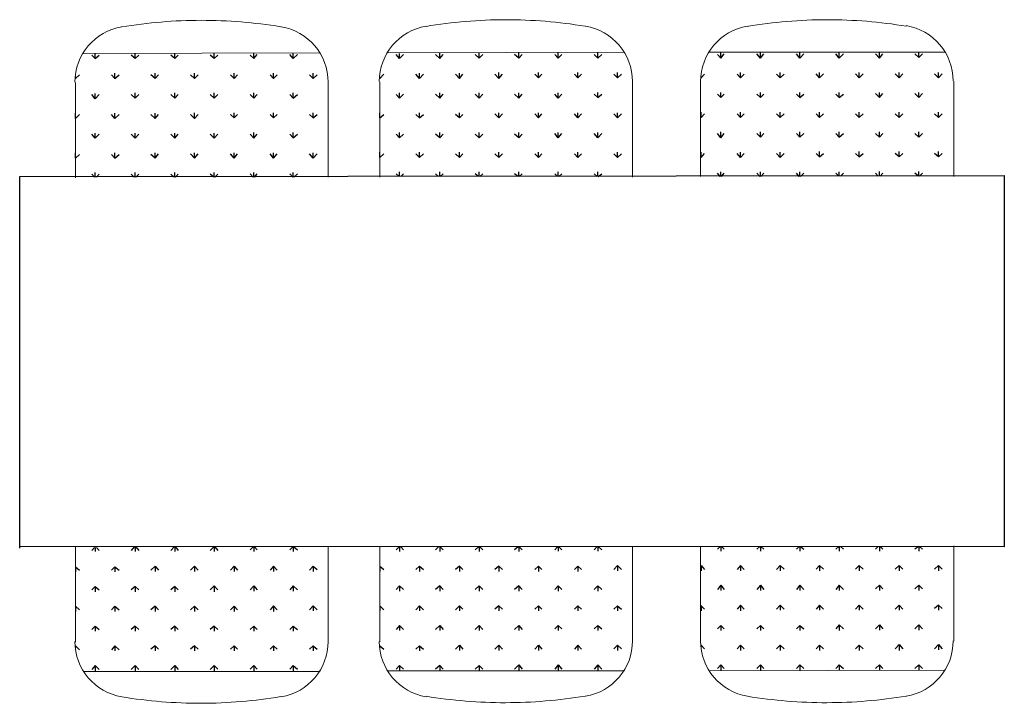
# Model space of a CAD drawing. Header units: millimetres. Extents: x 13115352 to 26511604, y 2875787 to 5794155.
# Tile 53 of 115: x 13124156 to 13126588, y 2891540 to 2893228. Entities that reach past the tile are written whole.
import ezdxf

# ---------------------------------------------------------------- set-up
doc = ezdxf.new("R2010")
doc.units = ezdxf.units.MM
doc.layers.get('0').update_dxf_attribs({"lineweight": 0})

msp = doc.modelspace()

# ---------------------------------------------------------------- linework, layer by layer
at = {"color": 25, "linetype": 'Continuous', "lineweight": 18, "true_color": 0x955d4a}
for p, q in [((13124313.5, 2893144.8), (13124897.6, 2893146.2)), ((13125065.5, 2893146.2), (13125649.5, 2893147.6)), ((13125859.1, 2893147.6), (13126441.7, 2893147.6)), ((13124293.4, 2893073), (13124293.4, 2892837.6)), ((13124917.6, 2892839.1), (13124917.6, 2893073)), ((13125045.4, 2893074.4), (13125045.4, 2892839.1)), ((13125669.6, 2892839.1), (13125669.6, 2893074.4)), ((13125837.5, 2893074.4), (13125837.5, 2892840.5)), ((13126463.2, 2892840.5), (13126463.2, 2893075.9)), ((13124293.4, 2891691), (13124293.4, 2891926.4)), ((13124917.6, 2891927.8), (13124917.6, 2891692.4)), ((13125045.4, 2891692.4), (13125045.4, 2891927.8)), ((13125669.6, 2891927.8), (13125669.6, 2891693.9)), ((13125837.5, 2891693.9), (13125837.5, 2891927.8)), ((13126463.2, 2891929.2), (13126463.2, 2891693.9)), ((13124313.5, 2891619.2), (13124897.6, 2891619.2)), ((13125065.5, 2891620.7), (13125649.5, 2891620.7)), ((13125859.1, 2891620.7), (13126441.7, 2891622.1))]:
    msp.add_line(p, q, dxfattribs=at)
at = {"color": 31, "linetype": 'Continuous', "lineweight": 25}
for p, q in [((13124342.2, 2893131.8), (13124333.6, 2893140.4)), ((13124342.2, 2893131.8), (13124342.2, 2893144.8)), ((13124342.2, 2893131.8), (13124352.2, 2893140.4)), ((13124441.2, 2893131.8), (13124431.1, 2893140.4)), ((13124441.2, 2893131.8), (13124441.2, 2893144.8)), ((13124441.2, 2893131.8), (13124449.8, 2893140.4)), ((13124538.8, 2893131.8), (13124528.7, 2893140.4)), ((13124538.8, 2893131.8), (13124538.8, 2893144.8)), ((13124538.8, 2893131.8), (13124547.4, 2893140.4)), ((13124636.4, 2893131.8), (13124626.3, 2893140.4)), ((13124636.4, 2893131.8), (13124636.4, 2893144.8)), ((13124636.4, 2893131.8), (13124645, 2893140.4)), ((13124734, 2893131.8), (13124725.3, 2893140.4)), ((13124734, 2893131.8), (13124734, 2893144.8)), ((13124734, 2893131.8), (13124742.6, 2893141.9)), ((13124831.5, 2893131.8), (13124822.9, 2893141.9)), ((13124831.5, 2893131.8), (13124831.5, 2893144.8)), ((13124831.5, 2893131.8), (13124841.6, 2893141.9)), ((13125094.2, 2893131.8), (13125085.5, 2893141.9)), ((13125094.2, 2893131.8), (13125094.2, 2893144.8)), ((13125094.2, 2893131.8), (13125104.2, 2893141.9)), ((13125193.2, 2893131.8), (13125183.1, 2893141.9)), ((13125193.2, 2893131.8), (13125193.2, 2893146.2)), ((13125193.2, 2893131.8), (13125201.8, 2893141.9)), ((13125290.8, 2893133.3), (13125280.7, 2893141.9)), ((13125290.8, 2893133.3), (13125290.8, 2893146.2)), ((13125290.8, 2893133.3), (13125299.4, 2893141.9)), ((13125388.4, 2893133.3), (13125378.3, 2893141.9)), ((13125388.4, 2893133.3), (13125388.4, 2893146.2)), ((13125388.4, 2893133.3), (13125397, 2893141.9)), ((13125485.9, 2893133.3), (13125477.3, 2893141.9)), ((13125485.9, 2893133.3), (13125485.9, 2893146.2)), ((13125485.9, 2893133.3), (13125494.6, 2893141.9)), ((13125583.5, 2893133.3), (13125574.9, 2893141.9)), ((13125583.5, 2893133.3), (13125583.5, 2893146.2)), ((13125583.5, 2893133.3), (13125593.6, 2893141.9)), ((13125887.8, 2893133.3), (13125879.2, 2893141.9)), ((13125887.8, 2893133.3), (13125887.8, 2893146.2)), ((13125887.8, 2893133.3), (13125896.4, 2893143.3)), ((13125985.4, 2893133.3), (13125976.7, 2893143.3)), ((13125985.4, 2893133.3), (13125985.4, 2893146.2)), ((13125985.4, 2893133.3), (13125994, 2893143.3)), ((13126082.9, 2893133.3), (13126074.3, 2893143.3)), ((13126082.9, 2893133.3), (13126082.9, 2893146.2)), ((13126082.9, 2893133.3), (13126093, 2893143.3)), ((13126180.5, 2893133.3), (13126171.9, 2893143.3)), ((13126180.5, 2893133.3), (13126180.5, 2893146.2)), ((13126180.5, 2893133.3), (13126190.6, 2893143.3)), ((13126279.6, 2893133.3), (13126269.5, 2893143.3)), ((13126279.6, 2893133.3), (13126279.6, 2893146.2)), ((13126279.6, 2893133.3), (13126288.2, 2893143.3)), ((13126377.1, 2893134.7), (13126367.1, 2893143.3)), ((13126377.1, 2893134.7), (13126377.1, 2893147.6)), ((13126377.1, 2893134.7), (13126385.8, 2893143.3)), ((13124293.4, 2893083), (13124303.4, 2893091.7)), ((13124293.4, 2893083), (13124293.4, 2893087.4)), ((13124391, 2893083), (13124382.4, 2893091.7)), ((13124391, 2893083), (13124391, 2893096)), ((13124391, 2893083), (13124401, 2893091.7)), ((13124490, 2893083), (13124479.9, 2893091.7)), ((13124490, 2893083), (13124490, 2893096)), ((13124490, 2893083), (13124498.6, 2893091.7)), ((13124587.6, 2893083), (13124577.5, 2893091.7)), ((13124587.6, 2893083), (13124587.6, 2893096)), ((13124587.6, 2893083), (13124596.2, 2893091.7)), ((13124685.2, 2893083), (13124676.5, 2893091.7)), ((13124685.2, 2893083), (13124685.2, 2893096)), ((13124685.2, 2893083), (13124693.8, 2893091.7)), ((13124782.7, 2893083), (13124774.1, 2893091.7)), ((13124782.7, 2893083), (13124782.7, 2893096)), ((13124782.7, 2893083), (13124791.4, 2893091.7)), ((13124880.3, 2893083), (13124871.7, 2893091.7)), ((13124880.3, 2893083), (13124880.3, 2893096)), ((13124880.3, 2893083), (13124890.4, 2893091.7)), ((13125045.4, 2893083), (13125055.4, 2893093.1)), ((13125045.4, 2893083), (13125045.4, 2893087.4)), ((13125143, 2893083), (13125134.3, 2893093.1)), ((13125143, 2893083), (13125143, 2893096)), ((13125143, 2893083), (13125153, 2893093.1)), ((13125242, 2893083), (13125231.9, 2893093.1)), ((13125242, 2893083), (13125242, 2893096)), ((13125242, 2893083), (13125250.6, 2893093.1)), ((13125339.6, 2893083), (13125329.5, 2893093.1)), ((13125339.6, 2893083), (13125339.6, 2893097.4)), ((13125339.6, 2893083), (13125348.2, 2893093.1)), ((13125437.1, 2893084.5), (13125428.5, 2893093.1)), ((13125437.1, 2893084.5), (13125437.1, 2893097.4)), ((13125437.1, 2893084.5), (13125445.8, 2893093.1)), ((13125534.7, 2893084.5), (13125526.1, 2893093.1)), ((13125534.7, 2893084.5), (13125534.7, 2893097.4)), ((13125534.7, 2893084.5), (13125543.3, 2893093.1)), ((13125632.3, 2893084.5), (13125623.7, 2893093.1)), ((13125632.3, 2893084.5), (13125632.3, 2893097.4)), ((13125632.3, 2893084.5), (13125642.4, 2893093.1)), ((13125839, 2893084.5), (13125847.6, 2893093.1)), ((13125839, 2893084.5), (13125839, 2893088.8)), ((13125936.6, 2893084.5), (13125928, 2893093.1)), ((13125936.6, 2893084.5), (13125936.6, 2893097.4)), ((13125936.6, 2893084.5), (13125945.2, 2893093.1)), ((13126034.2, 2893084.5), (13126025.5, 2893093.1)), ((13126034.2, 2893084.5), (13126034.2, 2893097.4)), ((13126034.2, 2893084.5), (13126044.2, 2893093.1)), ((13126131.7, 2893084.5), (13126123.1, 2893094.5)), ((13126131.7, 2893084.5), (13126131.7, 2893097.4)), ((13126131.7, 2893084.5), (13126141.8, 2893094.5)), ((13126229.3, 2893084.5), (13126220.7, 2893094.5)), ((13126229.3, 2893084.5), (13126229.3, 2893097.4)), ((13126229.3, 2893084.5), (13126239.4, 2893094.5)), ((13126328.3, 2893084.5), (13126318.3, 2893094.5)), ((13126328.3, 2893084.5), (13126328.3, 2893097.4)), ((13126328.3, 2893084.5), (13126337, 2893094.5)), ((13126425.9, 2893084.5), (13126415.9, 2893094.5)), ((13126425.9, 2893084.5), (13126425.9, 2893097.4)), ((13126425.9, 2893084.5), (13126434.5, 2893094.5)), ((13124293.4, 2893083), (13124293.4, 2893083)), ((13125045.4, 2893083), (13125045.4, 2893083)), ((13125839, 2893084.5), (13125839, 2893084.5)), ((13124342.2, 2893032.8), (13124333.6, 2893042.9)), ((13124342.2, 2893032.8), (13124342.2, 2893045.7)), ((13124342.2, 2893032.8), (13124352.2, 2893042.9)), ((13124441.2, 2893034.3), (13124431.1, 2893042.9)), ((13124441.2, 2893034.3), (13124441.2, 2893047.2)), ((13124441.2, 2893034.3), (13124449.8, 2893042.9)), ((13124538.8, 2893034.3), (13124528.7, 2893042.9)), ((13124538.8, 2893034.3), (13124538.8, 2893047.2)), ((13124538.8, 2893034.3), (13124547.4, 2893042.9)), ((13124636.4, 2893034.3), (13124626.3, 2893042.9)), ((13124636.4, 2893034.3), (13124636.4, 2893047.2)), ((13124636.4, 2893034.3), (13124645, 2893042.9)), ((13124734, 2893034.3), (13124725.3, 2893042.9)), ((13124734, 2893034.3), (13124734, 2893047.2)), ((13124734, 2893034.3), (13124742.6, 2893042.9)), ((13124831.5, 2893034.3), (13124822.9, 2893042.9)), ((13124831.5, 2893034.3), (13124831.5, 2893047.2)), ((13124831.5, 2893034.3), (13124841.6, 2893042.9)), ((13125094.2, 2893034.3), (13125085.5, 2893042.9)), ((13125094.2, 2893034.3), (13125094.2, 2893047.2)), ((13125094.2, 2893034.3), (13125104.2, 2893044.3)), ((13125193.2, 2893034.3), (13125183.1, 2893044.3)), ((13125193.2, 2893034.3), (13125193.2, 2893047.2)), ((13125193.2, 2893034.3), (13125201.8, 2893044.3)), ((13125290.8, 2893034.3), (13125280.7, 2893044.3)), ((13125290.8, 2893034.3), (13125290.8, 2893047.2)), ((13125290.8, 2893034.3), (13125299.4, 2893044.3)), ((13125388.4, 2893034.3), (13125378.3, 2893044.3)), ((13125388.4, 2893034.3), (13125388.4, 2893047.2)), ((13125388.4, 2893034.3), (13125397, 2893044.3)), ((13125485.9, 2893034.3), (13125477.3, 2893044.3)), ((13125485.9, 2893034.3), (13125485.9, 2893047.2)), ((13125485.9, 2893034.3), (13125494.6, 2893044.3)), ((13125583.5, 2893035.7), (13125574.9, 2893044.3)), ((13125583.5, 2893035.7), (13125583.5, 2893048.6)), ((13125583.5, 2893035.7), (13125593.6, 2893044.3)), ((13125887.8, 2893035.7), (13125879.2, 2893044.3)), ((13125887.8, 2893035.7), (13125887.8, 2893048.6)), ((13125887.8, 2893035.7), (13125896.4, 2893044.3)), ((13125985.4, 2893035.7), (13125976.7, 2893044.3)), ((13125985.4, 2893035.7), (13125985.4, 2893048.6)), ((13125985.4, 2893035.7), (13125994, 2893044.3)), ((13126082.9, 2893035.7), (13126074.3, 2893044.3)), ((13126082.9, 2893035.7), (13126082.9, 2893048.6)), ((13126082.9, 2893035.7), (13126093, 2893044.3)), ((13126180.5, 2893035.7), (13126171.9, 2893044.3)), ((13126180.5, 2893035.7), (13126180.5, 2893048.6)), ((13126180.5, 2893035.7), (13126190.6, 2893044.3)), ((13126279.6, 2893035.7), (13126269.5, 2893045.7)), ((13126279.6, 2893035.7), (13126279.6, 2893048.6)), ((13126279.6, 2893035.7), (13126288.2, 2893045.7)), ((13126377.1, 2893035.7), (13126367.1, 2893045.7)), ((13126377.1, 2893035.7), (13126377.1, 2893048.6)), ((13126377.1, 2893035.7), (13126385.8, 2893045.7)), ((13124293.4, 2892984), (13124293.4, 2892996.9)), ((13124293.4, 2892984), (13124303.4, 2892994.1)), ((13124391, 2892984), (13124382.4, 2892994.1)), ((13124391, 2892984), (13124391, 2892996.9)), ((13124391, 2892984), (13124401, 2892994.1)), ((13124490, 2892984), (13124479.9, 2892994.1)), ((13124490, 2892984), (13124490, 2892996.9)), ((13124490, 2892984), (13124498.6, 2892994.1)), ((13124587.6, 2892984), (13124577.5, 2892994.1)), ((13124587.6, 2892984), (13124587.6, 2892998.4)), ((13124587.6, 2892984), (13124596.2, 2892994.1)), ((13124685.2, 2892985.5), (13124676.5, 2892994.1)), ((13124685.2, 2892985.5), (13124685.2, 2892998.4)), ((13124685.2, 2892985.5), (13124693.8, 2892994.1)), ((13124782.7, 2892985.5), (13124774.1, 2892994.1)), ((13124782.7, 2892985.5), (13124782.7, 2892998.4)), ((13124782.7, 2892985.5), (13124791.4, 2892994.1)), ((13124880.3, 2892985.5), (13124871.7, 2892994.1)), ((13124880.3, 2892985.5), (13124880.3, 2892998.4)), ((13124880.3, 2892985.5), (13124890.4, 2892994.1)), ((13125045.4, 2892985.5), (13125045.4, 2892998.4)), ((13125045.4, 2892985.5), (13125055.4, 2892994.1)), ((13125143, 2892985.5), (13125134.3, 2892994.1)), ((13125143, 2892985.5), (13125143, 2892998.4)), ((13125143, 2892985.5), (13125153, 2892994.1)), ((13125242, 2892985.5), (13125231.9, 2892994.1)), ((13125242, 2892985.5), (13125242, 2892998.4)), ((13125242, 2892985.5), (13125250.6, 2892994.1)), ((13125339.6, 2892985.5), (13125329.5, 2892995.5)), ((13125339.6, 2892985.5), (13125339.6, 2892998.4)), ((13125339.6, 2892985.5), (13125348.2, 2892995.5)), ((13125437.1, 2892985.5), (13125428.5, 2892995.5)), ((13125437.1, 2892985.5), (13125437.1, 2892998.4)), ((13125437.1, 2892985.5), (13125445.8, 2892995.5)), ((13125534.7, 2892985.5), (13125526.1, 2892995.5)), ((13125534.7, 2892985.5), (13125534.7, 2892998.4)), ((13125534.7, 2892985.5), (13125543.3, 2892995.5)), ((13125632.3, 2892985.5), (13125623.7, 2892995.5)), ((13125632.3, 2892985.5), (13125632.3, 2892998.4)), ((13125632.3, 2892985.5), (13125642.4, 2892995.5)), ((13125839, 2892986.9), (13125839, 2892999.8)), ((13125839, 2892986.9), (13125847.6, 2892995.5)), ((13125936.6, 2892986.9), (13125928, 2892995.5)), ((13125936.6, 2892986.9), (13125936.6, 2892999.8)), ((13125936.6, 2892986.9), (13125945.2, 2892995.5)), ((13126034.2, 2892986.9), (13126025.5, 2892995.5)), ((13126034.2, 2892986.9), (13126034.2, 2892999.8)), ((13126034.2, 2892986.9), (13126044.2, 2892995.5)), ((13126131.7, 2892986.9), (13126123.1, 2892995.5)), ((13126131.7, 2892986.9), (13126131.7, 2892999.8)), ((13126131.7, 2892986.9), (13126141.8, 2892995.5)), ((13126229.3, 2892986.9), (13126220.7, 2892995.5)), ((13126229.3, 2892986.9), (13126229.3, 2892999.8)), ((13126229.3, 2892986.9), (13126239.4, 2892995.5)), ((13126328.3, 2892986.9), (13126318.3, 2892995.5)), ((13126328.3, 2892986.9), (13126328.3, 2892999.8)), ((13126328.3, 2892986.9), (13126337, 2892995.5)), ((13126425.9, 2892986.9), (13126415.9, 2892995.5)), ((13126425.9, 2892986.9), (13126425.9, 2892999.8)), ((13126425.9, 2892986.9), (13126434.5, 2892995.5)), ((13124293.4, 2892984), (13124293.4, 2892985.5)), ((13125045.4, 2892985.5), (13125045.4, 2892985.5)), ((13125839, 2892986.9), (13125837.5, 2892986.9)), ((13124342.2, 2892935.2), (13124333.6, 2892945.3)), ((13124342.2, 2892935.2), (13124342.2, 2892948.1)), ((13124342.2, 2892935.2), (13124352.2, 2892945.3)), ((13124441.2, 2892935.2), (13124431.1, 2892945.3)), ((13124441.2, 2892935.2), (13124441.2, 2892948.1)), ((13124441.2, 2892935.2), (13124449.8, 2892945.3)), ((13124538.8, 2892935.2), (13124528.7, 2892945.3)), ((13124538.8, 2892935.2), (13124538.8, 2892948.1)), ((13124538.8, 2892935.2), (13124547.4, 2892945.3)), ((13124636.4, 2892935.2), (13124626.3, 2892945.3)), ((13124636.4, 2892935.2), (13124636.4, 2892948.1)), ((13124636.4, 2892935.2), (13124645, 2892945.3)), ((13124734, 2892935.2), (13124725.3, 2892945.3)), ((13124734, 2892935.2), (13124734, 2892949.6)), ((13124734, 2892935.2), (13124742.6, 2892945.3)), ((13124831.5, 2892936.7), (13124822.9, 2892945.3)), ((13124831.5, 2892936.7), (13124831.5, 2892949.6)), ((13124831.5, 2892936.7), (13124841.6, 2892945.3)), ((13125094.2, 2892936.7), (13125085.5, 2892945.3)), ((13125094.2, 2892936.7), (13125094.2, 2892949.6)), ((13125094.2, 2892936.7), (13125104.2, 2892945.3)), ((13125193.2, 2892936.7), (13125183.1, 2892945.3)), ((13125193.2, 2892936.7), (13125193.2, 2892949.6)), ((13125193.2, 2892936.7), (13125201.8, 2892945.3)), ((13125290.8, 2892936.7), (13125280.7, 2892945.3)), ((13125290.8, 2892936.7), (13125290.8, 2892949.6)), ((13125290.8, 2892936.7), (13125299.4, 2892945.3)), ((13125388.4, 2892936.7), (13125378.3, 2892945.3)), ((13125388.4, 2892936.7), (13125388.4, 2892949.6)), ((13125388.4, 2892936.7), (13125397, 2892945.3)), ((13125485.9, 2892936.7), (13125477.3, 2892946.7)), ((13125485.9, 2892936.7), (13125485.9, 2892949.6)), ((13125485.9, 2892936.7), (13125494.6, 2892946.7)), ((13125583.5, 2892936.7), (13125574.9, 2892946.7)), ((13125583.5, 2892936.7), (13125583.5, 2892949.6)), ((13125583.5, 2892936.7), (13125593.6, 2892946.7)), ((13125887.8, 2892936.7), (13125879.2, 2892946.7)), ((13125887.8, 2892936.7), (13125887.8, 2892951)), ((13125887.8, 2892936.7), (13125896.4, 2892946.7)), ((13125985.4, 2892938.1), (13125976.7, 2892946.7)), ((13125985.4, 2892938.1), (13125985.4, 2892951)), ((13125985.4, 2892938.1), (13125994, 2892946.7)), ((13126082.9, 2892938.1), (13126074.3, 2892946.7)), ((13126082.9, 2892938.1), (13126082.9, 2892951)), ((13126082.9, 2892938.1), (13126093, 2892946.7)), ((13126180.5, 2892938.1), (13126171.9, 2892946.7)), ((13126180.5, 2892938.1), (13126180.5, 2892951)), ((13126180.5, 2892938.1), (13126190.6, 2892946.7)), ((13126279.6, 2892938.1), (13126269.5, 2892946.7)), ((13126279.6, 2892938.1), (13126279.6, 2892951)), ((13126279.6, 2892938.1), (13126288.2, 2892946.7)), ((13126377.1, 2892938.1), (13126367.1, 2892946.7)), ((13126377.1, 2892938.1), (13126377.1, 2892951)), ((13126377.1, 2892938.1), (13126385.8, 2892946.7)), ((13124293.4, 2892886.4), (13124293.4, 2892899.4)), ((13124293.4, 2892886.4), (13124303.4, 2892895)), ((13124391, 2892886.4), (13124382.4, 2892895)), ((13124391, 2892886.4), (13124391, 2892899.4)), ((13124391, 2892886.4), (13124401, 2892895)), ((13124490, 2892886.4), (13124479.9, 2892895)), ((13124490, 2892886.4), (13124490, 2892899.4)), ((13124490, 2892886.4), (13124498.6, 2892896.5)), ((13124587.6, 2892886.4), (13124577.5, 2892896.5)), ((13124587.6, 2892886.4), (13124587.6, 2892899.4)), ((13124587.6, 2892886.4), (13124596.2, 2892896.5)), ((13124685.2, 2892886.4), (13124676.5, 2892896.5)), ((13124685.2, 2892886.4), (13124685.2, 2892899.4)), ((13124685.2, 2892886.4), (13124693.8, 2892896.5)), ((13124782.7, 2892886.4), (13124774.1, 2892896.5)), ((13124782.7, 2892886.4), (13124782.7, 2892899.4)), ((13124782.7, 2892886.4), (13124791.4, 2892896.5)), ((13124880.3, 2892886.4), (13124871.7, 2892896.5)), ((13124880.3, 2892886.4), (13124880.3, 2892899.4)), ((13124880.3, 2892886.4), (13124890.4, 2892896.5)), ((13125045.4, 2892887.9), (13125045.4, 2892900.8)), ((13125045.4, 2892887.9), (13125055.4, 2892896.5)), ((13125143, 2892887.9), (13125134.3, 2892896.5)), ((13125143, 2892887.9), (13125143, 2892900.8)), ((13125143, 2892887.9), (13125153, 2892896.5)), ((13125242, 2892887.9), (13125231.9, 2892896.5)), ((13125242, 2892887.9), (13125242, 2892900.8)), ((13125242, 2892887.9), (13125250.6, 2892896.5)), ((13125339.6, 2892887.9), (13125329.5, 2892896.5)), ((13125339.6, 2892887.9), (13125339.6, 2892900.8)), ((13125339.6, 2892887.9), (13125348.2, 2892896.5)), ((13125437.1, 2892887.9), (13125428.5, 2892896.5)), ((13125437.1, 2892887.9), (13125437.1, 2892900.8)), ((13125437.1, 2892887.9), (13125445.8, 2892896.5)), ((13125534.7, 2892887.9), (13125526.1, 2892896.5)), ((13125534.7, 2892887.9), (13125534.7, 2892900.8)), ((13125534.7, 2892887.9), (13125543.3, 2892896.5)), ((13125632.3, 2892887.9), (13125623.7, 2892896.5)), ((13125632.3, 2892887.9), (13125632.3, 2892900.8)), ((13125632.3, 2892887.9), (13125642.4, 2892896.5)), ((13125839, 2892887.9), (13125839, 2892900.8)), ((13125839, 2892887.9), (13125847.6, 2892897.9)), ((13125936.6, 2892887.9), (13125928, 2892897.9)), ((13125936.6, 2892887.9), (13125936.6, 2892900.8)), ((13125936.6, 2892887.9), (13125945.2, 2892897.9)), ((13126034.2, 2892887.9), (13126025.5, 2892897.9)), ((13126034.2, 2892887.9), (13126034.2, 2892900.8)), ((13126034.2, 2892887.9), (13126044.2, 2892897.9)), ((13126131.7, 2892889.3), (13126123.1, 2892897.9)), ((13126131.7, 2892889.3), (13126131.7, 2892902.2)), ((13126131.7, 2892889.3), (13126141.8, 2892897.9)), ((13126229.3, 2892889.3), (13126220.7, 2892897.9)), ((13126229.3, 2892889.3), (13126229.3, 2892902.2)), ((13126229.3, 2892889.3), (13126239.4, 2892897.9)), ((13126328.3, 2892889.3), (13126318.3, 2892897.9)), ((13126328.3, 2892889.3), (13126328.3, 2892902.2)), ((13126328.3, 2892889.3), (13126337, 2892897.9)), ((13126425.9, 2892889.3), (13126415.9, 2892897.9)), ((13126425.9, 2892889.3), (13126425.9, 2892902.2)), ((13126425.9, 2892889.3), (13126434.5, 2892897.9)), ((13124293.4, 2892886.4), (13124293.4, 2892886.4)), ((13125045.4, 2892887.9), (13125045.4, 2892887.9)), ((13125839, 2892887.9), (13125837.5, 2892889.3)), ((13124340.7, 2892839.1), (13124333.6, 2892846.3)), ((13124342.2, 2892839.1), (13124342.2, 2892850.6)), ((13124345, 2892839.1), (13124352.2, 2892846.3)), ((13124438.3, 2892839.1), (13124431.1, 2892846.3)), ((13124441.2, 2892839.1), (13124441.2, 2892850.6)), ((13124442.6, 2892839.1), (13124449.8, 2892846.3)), ((13124537.3, 2892839.1), (13124528.7, 2892846.3)), ((13124538.8, 2892839.1), (13124538.8, 2892850.6)), ((13124540.2, 2892839.1), (13124547.4, 2892846.3)), ((13124634.9, 2892839.1), (13124626.3, 2892846.3)), ((13124636.4, 2892839.1), (13124636.4, 2892850.6)), ((13124637.8, 2892839.1), (13124645, 2892846.3)), ((13124732.5, 2892839.1), (13124725.3, 2892847.7)), ((13124734, 2892839.1), (13124734, 2892850.6)), ((13124735.4, 2892839.1), (13124742.6, 2892847.7)), ((13124830.1, 2892839.1), (13124822.9, 2892847.7)), ((13124831.5, 2892839.1), (13124831.5, 2892850.6)), ((13124833, 2892839.1), (13124841.6, 2892847.7)), ((13125092.7, 2892840.5), (13125085.5, 2892847.7)), ((13125094.2, 2892840.5), (13125094.2, 2892852)), ((13125097, 2892840.5), (13125104.2, 2892847.7)), ((13125190.3, 2892840.5), (13125183.1, 2892847.7)), ((13125193.2, 2892840.5), (13125193.2, 2892852)), ((13125194.6, 2892840.5), (13125201.8, 2892847.7)), ((13125289.3, 2892840.5), (13125280.7, 2892847.7)), ((13125290.8, 2892840.5), (13125290.8, 2892852)), ((13125292.2, 2892840.5), (13125299.4, 2892847.7)), ((13125386.9, 2892840.5), (13125378.3, 2892847.7)), ((13125388.4, 2892840.5), (13125388.4, 2892852)), ((13125389.8, 2892840.5), (13125397, 2892847.7)), ((13125484.5, 2892840.5), (13125477.3, 2892847.7)), ((13125485.9, 2892840.5), (13125485.9, 2892852)), ((13125487.4, 2892840.5), (13125494.6, 2892847.7)), ((13125582.1, 2892840.5), (13125574.9, 2892847.7)), ((13125583.5, 2892840.5), (13125583.5, 2892852)), ((13125585, 2892840.5), (13125593.6, 2892847.7)), ((13125886.3, 2892840.5), (13125879.2, 2892849.1)), ((13125887.8, 2892840.5), (13125887.8, 2892852)), ((13125889.2, 2892840.5), (13125896.4, 2892849.1)), ((13125983.9, 2892840.5), (13125976.7, 2892849.1)), ((13125985.4, 2892840.5), (13125985.4, 2892852)), ((13125986.8, 2892840.5), (13125994, 2892849.1)), ((13126081.5, 2892840.5), (13126074.3, 2892849.1)), ((13126082.9, 2892840.5), (13126082.9, 2892852)), ((13126084.4, 2892840.5), (13126093, 2892849.1)), ((13126179.1, 2892841.9), (13126171.9, 2892849.1)), ((13126180.5, 2892841.9), (13126180.5, 2892852)), ((13126183.4, 2892841.9), (13126190.6, 2892849.1)), ((13126276.7, 2892841.9), (13126269.5, 2892849.1)), ((13126279.6, 2892841.9), (13126279.6, 2892853.4)), ((13126281, 2892841.9), (13126288.2, 2892849.1)), ((13126375.7, 2892841.9), (13126367.1, 2892849.1)), ((13126377.1, 2892841.9), (13126377.1, 2892853.4)), ((13126378.6, 2892841.9), (13126385.8, 2892849.1)), ((13124340.7, 2891924.9), (13124333.6, 2891917.7)), ((13124342.2, 2891924.9), (13124342.2, 2891914.9)), ((13124345, 2891924.9), (13124352.2, 2891917.7)), ((13124438.3, 2891926.4), (13124431.1, 2891917.7)), ((13124441.2, 2891926.4), (13124441.2, 2891914.9)), ((13124442.6, 2891926.4), (13124449.8, 2891917.7)), ((13124537.3, 2891926.4), (13124528.7, 2891917.7)), ((13124538.8, 2891926.4), (13124538.8, 2891914.9)), ((13124540.2, 2891926.4), (13124547.4, 2891917.7)), ((13124634.9, 2891926.4), (13124626.3, 2891917.7)), ((13124636.4, 2891926.4), (13124636.4, 2891914.9)), ((13124637.8, 2891926.4), (13124645, 2891917.7)), ((13124732.5, 2891926.4), (13124725.3, 2891919.2)), ((13124734, 2891926.4), (13124734, 2891914.9)), ((13124735.4, 2891926.4), (13124742.6, 2891919.2)), ((13124830.1, 2891926.4), (13124822.9, 2891919.2)), ((13124831.5, 2891926.4), (13124831.5, 2891914.9)), ((13124833, 2891926.4), (13124841.6, 2891919.2)), ((13125092.7, 2891926.4), (13125085.5, 2891919.2)), ((13125094.2, 2891926.4), (13125094.2, 2891914.9)), ((13125097, 2891926.4), (13125104.2, 2891919.2)), ((13125190.3, 2891926.4), (13125183.1, 2891919.2)), ((13125193.2, 2891926.4), (13125193.2, 2891914.9)), ((13125194.6, 2891926.4), (13125201.8, 2891919.2)), ((13125289.3, 2891926.4), (13125280.7, 2891919.2)), ((13125290.8, 2891926.4), (13125290.8, 2891914.9)), ((13125292.2, 2891926.4), (13125299.4, 2891919.2)), ((13125386.9, 2891926.4), (13125378.3, 2891919.2)), ((13125388.4, 2891926.4), (13125388.4, 2891914.9)), ((13125389.8, 2891926.4), (13125397, 2891919.2)), ((13125484.5, 2891926.4), (13125477.3, 2891919.2)), ((13125485.9, 2891926.4), (13125485.9, 2891916.3)), ((13125487.4, 2891926.4), (13125494.6, 2891919.2)), ((13125582.1, 2891927.8), (13125574.9, 2891919.2)), ((13125583.5, 2891927.8), (13125583.5, 2891916.3)), ((13125585, 2891927.8), (13125593.6, 2891919.2)), ((13125886.3, 2891927.8), (13125879.2, 2891920.6)), ((13125887.8, 2891927.8), (13125887.8, 2891916.3)), ((13125889.2, 2891927.8), (13125896.4, 2891920.6)), ((13125983.9, 2891927.8), (13125976.7, 2891920.6)), ((13125985.4, 2891927.8), (13125985.4, 2891916.3)), ((13125986.8, 2891927.8), (13125994, 2891920.6)), ((13126081.5, 2891927.8), (13126074.3, 2891920.6)), ((13126082.9, 2891927.8), (13126082.9, 2891916.3)), ((13126084.4, 2891927.8), (13126093, 2891920.6)), ((13126179.1, 2891927.8), (13126171.9, 2891920.6)), ((13126180.5, 2891927.8), (13126180.5, 2891916.3)), ((13126183.4, 2891927.8), (13126190.6, 2891920.6)), ((13126276.7, 2891927.8), (13126269.5, 2891920.6)), ((13126279.6, 2891927.8), (13126279.6, 2891916.3)), ((13126281, 2891927.8), (13126288.2, 2891920.6)), ((13126375.7, 2891927.8), (13126367.1, 2891920.6)), ((13126377.1, 2891927.8), (13126377.1, 2891916.3)), ((13126378.6, 2891927.8), (13126385.8, 2891920.6)), ((13124293.4, 2891877.6), (13124293.4, 2891864.6)), ((13124293.4, 2891877.6), (13124303.4, 2891869)), ((13124293.4, 2891877.6), (13124293.4, 2891877.6)), ((13124391, 2891877.6), (13124382.4, 2891869)), ((13124391, 2891877.6), (13124391, 2891864.6)), ((13124391, 2891877.6), (13124401, 2891869)), ((13124490, 2891879), (13124479.9, 2891869)), ((13124490, 2891879), (13124490, 2891866.1)), ((13124490, 2891879), (13124498.6, 2891869)), ((13124587.6, 2891879), (13124577.5, 2891869)), ((13124587.6, 2891879), (13124587.6, 2891866.1)), ((13124587.6, 2891879), (13124596.2, 2891869)), ((13124685.2, 2891879), (13124676.5, 2891869)), ((13124685.2, 2891879), (13124685.2, 2891866.1)), ((13124685.2, 2891879), (13124693.8, 2891869)), ((13124782.7, 2891879), (13124774.1, 2891869)), ((13124782.7, 2891879), (13124782.7, 2891866.1)), ((13124782.7, 2891879), (13124791.4, 2891869)), ((13124880.3, 2891879), (13124871.7, 2891869)), ((13124880.3, 2891879), (13124880.3, 2891866.1)), ((13124880.3, 2891879), (13124890.4, 2891870.4)), ((13125045.4, 2891879), (13125045.4, 2891866.1)), ((13125045.4, 2891879), (13125055.4, 2891870.4)), ((13125045.4, 2891879), (13125045.4, 2891879)), ((13125143, 2891879), (13125134.3, 2891870.4)), ((13125143, 2891879), (13125143, 2891866.1)), ((13125143, 2891879), (13125153, 2891870.4)), ((13125242, 2891879), (13125231.9, 2891870.4)), ((13125242, 2891879), (13125242, 2891866.1)), ((13125242, 2891879), (13125250.6, 2891870.4)), ((13125339.6, 2891879), (13125329.5, 2891870.4)), ((13125339.6, 2891879), (13125339.6, 2891866.1)), ((13125339.6, 2891879), (13125348.2, 2891870.4)), ((13125437.1, 2891879), (13125428.5, 2891870.4)), ((13125437.1, 2891879), (13125437.1, 2891866.1)), ((13125437.1, 2891879), (13125445.8, 2891870.4)), ((13125534.7, 2891879), (13125526.1, 2891870.4)), ((13125534.7, 2891879), (13125534.7, 2891866.1)), ((13125534.7, 2891879), (13125543.3, 2891870.4)), ((13125632.3, 2891880.4), (13125623.7, 2891870.4)), ((13125632.3, 2891880.4), (13125632.3, 2891867.5)), ((13125632.3, 2891880.4), (13125642.4, 2891870.4)), ((13125839, 2891880.4), (13125837.5, 2891879)), ((13125839, 2891880.4), (13125839, 2891867.5)), ((13125839, 2891880.4), (13125847.6, 2891870.4)), ((13125936.6, 2891880.4), (13125928, 2891870.4)), ((13125936.6, 2891880.4), (13125936.6, 2891867.5)), ((13125936.6, 2891880.4), (13125945.2, 2891870.4)), ((13126034.2, 2891880.4), (13126025.5, 2891870.4)), ((13126034.2, 2891880.4), (13126034.2, 2891867.5)), ((13126034.2, 2891880.4), (13126044.2, 2891871.8)), ((13126131.7, 2891880.4), (13126123.1, 2891871.8)), ((13126131.7, 2891880.4), (13126131.7, 2891867.5)), ((13126131.7, 2891880.4), (13126141.8, 2891871.8)), ((13126229.3, 2891880.4), (13126220.7, 2891871.8)), ((13126229.3, 2891880.4), (13126229.3, 2891867.5)), ((13126229.3, 2891880.4), (13126239.4, 2891871.8)), ((13126328.3, 2891880.4), (13126318.3, 2891871.8)), ((13126328.3, 2891880.4), (13126328.3, 2891867.5)), ((13126328.3, 2891880.4), (13126337, 2891871.8)), ((13126425.9, 2891880.4), (13126415.9, 2891871.8)), ((13126425.9, 2891880.4), (13126425.9, 2891867.5)), ((13126425.9, 2891880.4), (13126434.5, 2891871.8)), ((13124342.2, 2891828.8), (13124333.6, 2891820.2)), ((13124342.2, 2891828.8), (13124342.2, 2891815.9)), ((13124342.2, 2891828.8), (13124352.2, 2891820.2)), ((13124441.2, 2891828.8), (13124431.1, 2891820.2)), ((13124441.2, 2891828.8), (13124441.2, 2891815.9)), ((13124441.2, 2891828.8), (13124449.8, 2891820.2)), ((13124538.8, 2891828.8), (13124528.7, 2891820.2)), ((13124538.8, 2891828.8), (13124538.8, 2891815.9)), ((13124538.8, 2891828.8), (13124547.4, 2891820.2)), ((13124636.4, 2891830.2), (13124626.3, 2891820.2)), ((13124636.4, 2891830.2), (13124636.4, 2891815.9)), ((13124636.4, 2891830.2), (13124645, 2891820.2)), ((13124734, 2891830.2), (13124725.3, 2891820.2)), ((13124734, 2891830.2), (13124734, 2891817.3)), ((13124734, 2891830.2), (13124742.6, 2891820.2)), ((13124831.5, 2891830.2), (13124822.9, 2891820.2)), ((13124831.5, 2891830.2), (13124831.5, 2891817.3)), ((13124831.5, 2891830.2), (13124841.6, 2891820.2)), ((13125094.2, 2891830.2), (13125085.5, 2891821.6)), ((13125094.2, 2891830.2), (13125094.2, 2891817.3)), ((13125094.2, 2891830.2), (13125104.2, 2891821.6)), ((13125193.2, 2891830.2), (13125183.1, 2891821.6)), ((13125193.2, 2891830.2), (13125193.2, 2891817.3)), ((13125193.2, 2891830.2), (13125201.8, 2891821.6)), ((13125290.8, 2891830.2), (13125280.7, 2891821.6)), ((13125290.8, 2891830.2), (13125290.8, 2891817.3)), ((13125290.8, 2891830.2), (13125299.4, 2891821.6)), ((13125388.4, 2891830.2), (13125378.3, 2891821.6)), ((13125388.4, 2891830.2), (13125388.4, 2891817.3)), ((13125388.4, 2891830.2), (13125397, 2891821.6)), ((13125485.9, 2891830.2), (13125477.3, 2891821.6)), ((13125485.9, 2891830.2), (13125485.9, 2891817.3)), ((13125485.9, 2891830.2), (13125494.6, 2891821.6)), ((13125583.5, 2891830.2), (13125574.9, 2891821.6)), ((13125583.5, 2891830.2), (13125583.5, 2891817.3)), ((13125583.5, 2891830.2), (13125593.6, 2891821.6)), ((13125887.8, 2891831.6), (13125879.2, 2891821.6)), ((13125887.8, 2891831.6), (13125887.8, 2891818.7)), ((13125887.8, 2891831.6), (13125896.4, 2891821.6)), ((13125985.4, 2891831.6), (13125976.7, 2891821.6)), ((13125985.4, 2891831.6), (13125985.4, 2891818.7)), ((13125985.4, 2891831.6), (13125994, 2891821.6)), ((13126082.9, 2891831.6), (13126074.3, 2891821.6)), ((13126082.9, 2891831.6), (13126082.9, 2891818.7)), ((13126082.9, 2891831.6), (13126093, 2891821.6)), ((13126180.5, 2891831.6), (13126171.9, 2891821.6)), ((13126180.5, 2891831.6), (13126180.5, 2891818.7)), ((13126180.5, 2891831.6), (13126190.6, 2891821.6)), ((13126279.6, 2891831.6), (13126269.5, 2891823)), ((13126279.6, 2891831.6), (13126279.6, 2891818.7)), ((13126279.6, 2891831.6), (13126288.2, 2891823)), ((13126377.1, 2891831.6), (13126367.1, 2891823)), ((13126377.1, 2891831.6), (13126377.1, 2891818.7)), ((13126377.1, 2891831.6), (13126385.8, 2891823)), ((13124293.4, 2891780), (13124293.4, 2891767.1)), ((13124293.4, 2891780), (13124303.4, 2891771.4)), ((13124293.4, 2891780), (13124293.4, 2891780)), ((13124391, 2891780), (13124382.4, 2891771.4)), ((13124391, 2891780), (13124391, 2891767.1)), ((13124391, 2891780), (13124401, 2891771.4)), ((13124490, 2891780), (13124479.9, 2891771.4)), ((13124490, 2891780), (13124490, 2891767.1)), ((13124490, 2891780), (13124498.6, 2891771.4)), ((13124587.6, 2891780), (13124577.5, 2891771.4)), ((13124587.6, 2891780), (13124587.6, 2891767.1)), ((13124587.6, 2891780), (13124596.2, 2891771.4)), ((13124685.2, 2891780), (13124676.5, 2891771.4)), ((13124685.2, 2891780), (13124685.2, 2891767.1)), ((13124685.2, 2891780), (13124693.8, 2891771.4)), ((13124782.7, 2891781.4), (13124774.1, 2891771.4)), ((13124782.7, 2891781.4), (13124782.7, 2891767.1)), ((13124782.7, 2891781.4), (13124791.4, 2891771.4)), ((13124880.3, 2891781.4), (13124871.7, 2891771.4)), ((13124880.3, 2891781.4), (13124880.3, 2891768.5)), ((13124880.3, 2891781.4), (13124890.4, 2891771.4)), ((13125045.4, 2891781.4), (13125045.4, 2891768.5)), ((13125045.4, 2891781.4), (13125055.4, 2891771.4)), ((13125045.4, 2891781.4), (13125045.4, 2891780)), ((13125143, 2891781.4), (13125134.3, 2891771.4)), ((13125143, 2891781.4), (13125143, 2891768.5)), ((13125143, 2891781.4), (13125153, 2891771.4)), ((13125242, 2891781.4), (13125231.9, 2891771.4)), ((13125242, 2891781.4), (13125242, 2891768.5)), ((13125242, 2891781.4), (13125250.6, 2891772.8)), ((13125339.6, 2891781.4), (13125329.5, 2891772.8)), ((13125339.6, 2891781.4), (13125339.6, 2891768.5)), ((13125339.6, 2891781.4), (13125348.2, 2891772.8)), ((13125437.1, 2891781.4), (13125428.5, 2891772.8)), ((13125437.1, 2891781.4), (13125437.1, 2891768.5)), ((13125437.1, 2891781.4), (13125445.8, 2891772.8)), ((13125534.7, 2891781.4), (13125526.1, 2891772.8)), ((13125534.7, 2891781.4), (13125534.7, 2891768.5)), ((13125534.7, 2891781.4), (13125543.3, 2891772.8)), ((13125632.3, 2891781.4), (13125623.7, 2891772.8)), ((13125632.3, 2891781.4), (13125632.3, 2891768.5)), ((13125632.3, 2891781.4), (13125642.4, 2891772.8)), ((13125839, 2891781.4), (13125837.5, 2891781.4)), ((13125839, 2891781.4), (13125839, 2891768.5)), ((13125839, 2891781.4), (13125847.6, 2891772.8)), ((13125936.6, 2891782.8), (13125928, 2891772.8)), ((13125936.6, 2891782.8), (13125936.6, 2891768.5)), ((13125936.6, 2891782.8), (13125945.2, 2891772.8)), ((13126034.2, 2891782.8), (13126025.5, 2891772.8)), ((13126034.2, 2891782.8), (13126034.2, 2891769.9)), ((13126034.2, 2891782.8), (13126044.2, 2891772.8)), ((13126131.7, 2891782.8), (13126123.1, 2891772.8)), ((13126131.7, 2891782.8), (13126131.7, 2891769.9)), ((13126131.7, 2891782.8), (13126141.8, 2891772.8)), ((13126229.3, 2891782.8), (13126220.7, 2891772.8)), ((13126229.3, 2891782.8), (13126229.3, 2891769.9)), ((13126229.3, 2891782.8), (13126239.4, 2891772.8)), ((13126328.3, 2891782.8), (13126318.3, 2891772.8)), ((13126328.3, 2891782.8), (13126328.3, 2891769.9)), ((13126328.3, 2891782.8), (13126337, 2891772.8)), ((13126425.9, 2891782.8), (13126415.9, 2891774.2)), ((13126425.9, 2891782.8), (13126425.9, 2891769.9)), ((13126425.9, 2891782.8), (13126434.5, 2891774.2)), ((13124342.2, 2891731.2), (13124333.6, 2891722.6)), ((13124342.2, 2891731.2), (13124342.2, 2891718.3)), ((13124342.2, 2891731.2), (13124352.2, 2891722.6)), ((13124441.2, 2891731.2), (13124431.1, 2891722.6)), ((13124441.2, 2891731.2), (13124441.2, 2891718.3)), ((13124441.2, 2891731.2), (13124449.8, 2891722.6)), ((13124538.8, 2891731.2), (13124528.7, 2891722.6)), ((13124538.8, 2891731.2), (13124538.8, 2891718.3)), ((13124538.8, 2891731.2), (13124547.4, 2891722.6)), ((13124636.4, 2891731.2), (13124626.3, 2891722.6)), ((13124636.4, 2891731.2), (13124636.4, 2891718.3)), ((13124636.4, 2891731.2), (13124645, 2891722.6)), ((13124734, 2891731.2), (13124725.3, 2891722.6)), ((13124734, 2891731.2), (13124734, 2891718.3)), ((13124734, 2891731.2), (13124742.6, 2891722.6)), ((13124831.5, 2891731.2), (13124822.9, 2891722.6)), ((13124831.5, 2891731.2), (13124831.5, 2891718.3)), ((13124831.5, 2891731.2), (13124841.6, 2891722.6)), ((13125094.2, 2891732.6), (13125085.5, 2891722.6)), ((13125094.2, 2891732.6), (13125094.2, 2891719.7)), ((13125094.2, 2891732.6), (13125104.2, 2891722.6)), ((13125193.2, 2891732.6), (13125183.1, 2891722.6)), ((13125193.2, 2891732.6), (13125193.2, 2891719.7)), ((13125193.2, 2891732.6), (13125201.8, 2891722.6)), ((13125290.8, 2891732.6), (13125280.7, 2891722.6)), ((13125290.8, 2891732.6), (13125290.8, 2891719.7)), ((13125290.8, 2891732.6), (13125299.4, 2891722.6)), ((13125388.4, 2891732.6), (13125378.3, 2891722.6)), ((13125388.4, 2891732.6), (13125388.4, 2891719.7)), ((13125388.4, 2891732.6), (13125397, 2891722.6)), ((13125485.9, 2891732.6), (13125477.3, 2891724)), ((13125485.9, 2891732.6), (13125485.9, 2891719.7)), ((13125485.9, 2891732.6), (13125494.6, 2891724)), ((13125583.5, 2891732.6), (13125574.9, 2891724)), ((13125583.5, 2891732.6), (13125583.5, 2891719.7)), ((13125583.5, 2891732.6), (13125593.6, 2891724)), ((13125887.8, 2891732.6), (13125879.2, 2891724)), ((13125887.8, 2891732.6), (13125887.8, 2891719.7)), ((13125887.8, 2891732.6), (13125896.4, 2891724)), ((13125985.4, 2891732.6), (13125976.7, 2891724)), ((13125985.4, 2891732.6), (13125985.4, 2891719.7)), ((13125985.4, 2891732.6), (13125994, 2891724)), ((13126082.9, 2891732.6), (13126074.3, 2891724)), ((13126082.9, 2891732.6), (13126082.9, 2891719.7)), ((13126082.9, 2891732.6), (13126093, 2891724)), ((13126180.5, 2891734.1), (13126171.9, 2891724)), ((13126180.5, 2891734.1), (13126180.5, 2891719.7)), ((13126180.5, 2891734.1), (13126190.6, 2891724)), ((13126279.6, 2891734.1), (13126269.5, 2891724)), ((13126279.6, 2891734.1), (13126279.6, 2891721.1)), ((13126279.6, 2891734.1), (13126288.2, 2891724)), ((13126377.1, 2891734.1), (13126367.1, 2891724)), ((13126377.1, 2891734.1), (13126377.1, 2891721.1)), ((13126377.1, 2891734.1), (13126385.8, 2891724)), ((13124293.4, 2891682.4), (13124293.4, 2891678.1)), ((13124293.4, 2891682.4), (13124303.4, 2891672.3)), ((13124293.4, 2891682.4), (13124293.4, 2891682.4)), ((13124391, 2891682.4), (13124382.4, 2891672.3)), ((13124391, 2891682.4), (13124391, 2891669.5)), ((13124391, 2891682.4), (13124401, 2891672.3)), ((13124490, 2891682.4), (13124479.9, 2891673.8)), ((13124490, 2891682.4), (13124490, 2891669.5)), ((13124490, 2891682.4), (13124498.6, 2891673.8)), ((13124587.6, 2891682.4), (13124577.5, 2891673.8)), ((13124587.6, 2891682.4), (13124587.6, 2891669.5)), ((13124587.6, 2891682.4), (13124596.2, 2891673.8)), ((13124685.2, 2891682.4), (13124676.5, 2891673.8)), ((13124685.2, 2891682.4), (13124685.2, 2891669.5)), ((13124685.2, 2891682.4), (13124693.8, 2891673.8)), ((13124782.7, 2891682.4), (13124774.1, 2891673.8)), ((13124782.7, 2891682.4), (13124782.7, 2891669.5)), ((13124782.7, 2891682.4), (13124791.4, 2891673.8)), ((13124880.3, 2891682.4), (13124871.7, 2891673.8)), ((13124880.3, 2891682.4), (13124880.3, 2891669.5)), ((13124880.3, 2891682.4), (13124890.4, 2891673.8)), ((13125045.4, 2891682.4), (13125045.4, 2891678.1)), ((13125045.4, 2891682.4), (13125055.4, 2891673.8)), ((13125045.4, 2891682.4), (13125045.4, 2891682.4)), ((13125143, 2891682.4), (13125134.3, 2891673.8)), ((13125143, 2891682.4), (13125143, 2891669.5)), ((13125143, 2891682.4), (13125153, 2891673.8)), ((13125242, 2891683.8), (13125231.9, 2891673.8)), ((13125242, 2891683.8), (13125242, 2891670.9)), ((13125242, 2891683.8), (13125250.6, 2891673.8)), ((13125339.6, 2891683.8), (13125329.5, 2891673.8)), ((13125339.6, 2891683.8), (13125339.6, 2891670.9)), ((13125339.6, 2891683.8), (13125348.2, 2891673.8)), ((13125437.1, 2891683.8), (13125428.5, 2891673.8)), ((13125437.1, 2891683.8), (13125437.1, 2891670.9)), ((13125437.1, 2891683.8), (13125445.8, 2891673.8)), ((13125534.7, 2891683.8), (13125526.1, 2891673.8)), ((13125534.7, 2891683.8), (13125534.7, 2891670.9)), ((13125534.7, 2891683.8), (13125543.3, 2891673.8)), ((13125632.3, 2891683.8), (13125623.7, 2891675.2)), ((13125632.3, 2891683.8), (13125632.3, 2891670.9)), ((13125632.3, 2891683.8), (13125642.4, 2891675.2)), ((13125839, 2891683.8), (13125839, 2891679.5)), ((13125839, 2891683.8), (13125847.6, 2891675.2)), ((13125839, 2891683.8), (13125839, 2891683.8)), ((13125936.6, 2891683.8), (13125928, 2891675.2)), ((13125936.6, 2891683.8), (13125936.6, 2891670.9)), ((13125936.6, 2891683.8), (13125945.2, 2891675.2)), ((13126034.2, 2891683.8), (13126025.5, 2891675.2)), ((13126034.2, 2891683.8), (13126034.2, 2891670.9)), ((13126034.2, 2891683.8), (13126044.2, 2891675.2)), ((13126131.7, 2891683.8), (13126123.1, 2891675.2)), ((13126131.7, 2891683.8), (13126131.7, 2891670.9)), ((13126131.7, 2891683.8), (13126141.8, 2891675.2)), ((13126229.3, 2891683.8), (13126220.7, 2891675.2)), ((13126229.3, 2891683.8), (13126229.3, 2891670.9)), ((13126229.3, 2891683.8), (13126239.4, 2891675.2)), ((13126328.3, 2891685.3), (13126318.3, 2891675.2)), ((13126328.3, 2891685.3), (13126328.3, 2891670.9)), ((13126328.3, 2891685.3), (13126337, 2891675.2)), ((13126425.9, 2891685.3), (13126415.9, 2891675.2)), ((13126425.9, 2891685.3), (13126425.9, 2891672.3)), ((13126425.9, 2891685.3), (13126434.5, 2891675.2)), ((13124342.2, 2891633.6), (13124333.6, 2891623.5)), ((13124342.2, 2891633.6), (13124342.2, 2891620.7)), ((13124342.2, 2891633.6), (13124352.2, 2891623.5)), ((13124441.2, 2891633.6), (13124431.1, 2891623.5)), ((13124441.2, 2891633.6), (13124441.2, 2891620.7)), ((13124441.2, 2891633.6), (13124449.8, 2891623.5)), ((13124538.8, 2891633.6), (13124528.7, 2891623.5)), ((13124538.8, 2891633.6), (13124538.8, 2891620.7)), ((13124538.8, 2891633.6), (13124547.4, 2891623.5)), ((13124636.4, 2891633.6), (13124626.3, 2891623.5)), ((13124636.4, 2891633.6), (13124636.4, 2891620.7)), ((13124636.4, 2891633.6), (13124645, 2891625)), ((13124734, 2891633.6), (13124725.3, 2891625)), ((13124734, 2891633.6), (13124734, 2891620.7)), ((13124734, 2891633.6), (13124742.6, 2891625)), ((13124831.5, 2891633.6), (13124822.9, 2891625)), ((13124831.5, 2891633.6), (13124831.5, 2891620.7)), ((13124831.5, 2891633.6), (13124841.6, 2891625)), ((13125094.2, 2891633.6), (13125085.5, 2891625)), ((13125094.2, 2891633.6), (13125094.2, 2891620.7)), ((13125094.2, 2891633.6), (13125104.2, 2891625)), ((13125193.2, 2891633.6), (13125183.1, 2891625)), ((13125193.2, 2891633.6), (13125193.2, 2891620.7)), ((13125193.2, 2891633.6), (13125201.8, 2891625)), ((13125290.8, 2891633.6), (13125280.7, 2891625)), ((13125290.8, 2891633.6), (13125290.8, 2891620.7)), ((13125290.8, 2891633.6), (13125299.4, 2891625)), ((13125388.4, 2891635), (13125378.3, 2891625)), ((13125388.4, 2891635), (13125388.4, 2891620.7)), ((13125388.4, 2891635), (13125397, 2891625)), ((13125485.9, 2891635), (13125477.3, 2891625)), ((13125485.9, 2891635), (13125485.9, 2891622.1)), ((13125485.9, 2891635), (13125494.6, 2891625)), ((13125583.5, 2891635), (13125574.9, 2891625)), ((13125583.5, 2891635), (13125583.5, 2891622.1)), ((13125583.5, 2891635), (13125593.6, 2891625)), ((13125887.8, 2891635), (13125879.2, 2891626.4)), ((13125887.8, 2891635), (13125887.8, 2891622.1)), ((13125887.8, 2891635), (13125896.4, 2891626.4)), ((13125985.4, 2891635), (13125976.7, 2891626.4)), ((13125985.4, 2891635), (13125985.4, 2891622.1)), ((13125985.4, 2891635), (13125994, 2891626.4)), ((13126082.9, 2891635), (13126074.3, 2891626.4)), ((13126082.9, 2891635), (13126082.9, 2891622.1)), ((13126082.9, 2891635), (13126093, 2891626.4)), ((13126180.5, 2891635), (13126171.9, 2891626.4)), ((13126180.5, 2891635), (13126180.5, 2891622.1)), ((13126180.5, 2891635), (13126190.6, 2891626.4)), ((13126279.6, 2891635), (13126269.5, 2891626.4)), ((13126279.6, 2891635), (13126279.6, 2891622.1)), ((13126279.6, 2891635), (13126288.2, 2891626.4)), ((13126377.1, 2891635), (13126367.1, 2891626.4)), ((13126377.1, 2891635), (13126377.1, 2891622.1)), ((13126377.1, 2891635), (13126385.8, 2891626.4))]:
    msp.add_line(p, q, dxfattribs=at)
at = {"color": 32, "linetype": 'Continuous', "lineweight": 25, "true_color": 0xdd6e00}
msp.add_lwpolyline([(13124155.6, 2891923.5), (13124155.6, 2892840.5), (13126588.1, 2892843.4), (13126588.1, 2891926.4), (13124155.6, 2891927.8)], dxfattribs=at)
at = {"color": 25, "linetype": 'Continuous', "lineweight": 18, "true_color": 0x955d4a}
for points in [[(13124407.8, 2893210.3), (13124340.9, 2893199.3), (13124291.9, 2893141.4), (13124291.9, 2893073.6)], [(13124604, 2893226.4), (13124538.2, 2893226.3), (13124472.5, 2893220.8), (13124407.5, 2893210)], [(13124800.5, 2893210.5), (13124735.5, 2893221.1), (13124669.8, 2893226.5), (13124604, 2893226.4)], [(13124917.6, 2893073.8), (13124917.6, 2893141.6), (13124868.5, 2893199.4), (13124801.6, 2893210.4)], [(13125159.8, 2893211.8), (13125092.9, 2893200.7), (13125043.9, 2893142.8), (13125043.9, 2893075.1)], [(13125356, 2893227.8), (13125290.2, 2893227.8), (13125224.4, 2893222.3), (13125159.5, 2893211.5)], [(13125552.5, 2893211.9), (13125487.5, 2893222.6), (13125421.8, 2893227.9), (13125356, 2893227.8)], [(13125669.6, 2893075.2), (13125669.6, 2893143), (13125620.5, 2893200.8), (13125553.6, 2893211.8)], [(13125953.4, 2893211.8), (13125886.5, 2893200.7), (13125837.5, 2893142.8), (13125837.5, 2893075.1)], [(13126149.6, 2893227.8), (13126083.8, 2893227.8), (13126018.1, 2893222.3), (13125953.1, 2893211.5)], [(13126346.1, 2893211.9), (13126281.1, 2893222.6), (13126215.4, 2893227.9), (13126149.6, 2893227.8)], [(13126461.8, 2893076.7), (13126461.8, 2893144.4), (13126412.7, 2893202.2), (13126345.8, 2893213.2)], [(13124291.9, 2891693.1), (13124292, 2891625.3), (13124341.1, 2891567.5), (13124408, 2891556.5)], [(13124801.8, 2891556.5), (13124868.7, 2891567.6), (13124917.7, 2891625.5), (13124917.6, 2891693.2)], [(13125043.9, 2891693.1), (13125044, 2891625.3), (13125093.1, 2891567.5), (13125159.9, 2891556.5)], [(13125553.8, 2891558), (13125620.7, 2891569), (13125669.7, 2891626.9), (13125669.6, 2891694.7)], [(13125837.5, 2891694.5), (13125837.6, 2891626.7), (13125886.7, 2891568.9), (13125953.6, 2891557.9)], [(13126346, 2891558), (13126412.8, 2891569), (13126461.9, 2891626.9), (13126461.8, 2891694.7)], [(13124407.7, 2891556.4), (13124472.6, 2891545.7), (13124538.3, 2891540.4), (13124604.1, 2891540.5)], [(13124604.1, 2891540.5), (13124670, 2891540.5), (13124735.7, 2891546), (13124800.7, 2891556.9)], [(13125159.7, 2891557.8), (13125224.6, 2891547.2), (13125290.3, 2891541.8), (13125356.1, 2891541.9)], [(13125356.1, 2891541.9), (13125421.9, 2891542), (13125487.7, 2891547.5), (13125552.7, 2891558.3)], [(13125953.3, 2891557.8), (13126018.2, 2891547.2), (13126083.9, 2891541.8), (13126149.7, 2891541.9)], [(13126149.7, 2891541.9), (13126215.6, 2891542), (13126281.3, 2891547.5), (13126346.3, 2891558.3)]]:
    msp.add_open_spline(points, degree=3, dxfattribs=at)

doc.saveas('drawing.dxf')
